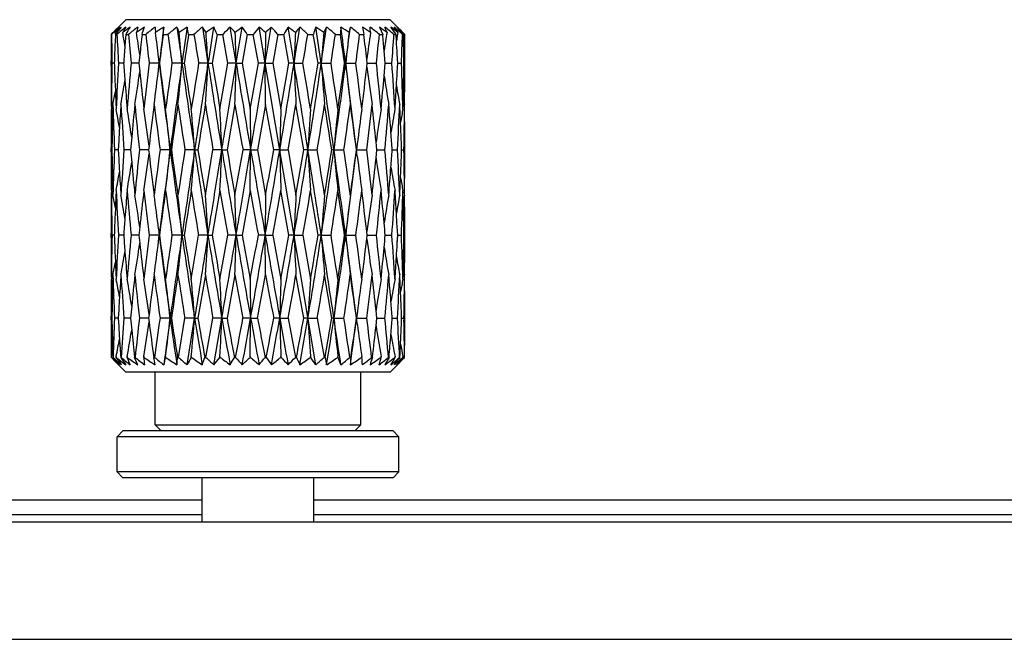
# Model space of a CAD drawing. Header units: millimetres. Extents: x 0 to 420, y 0 to 297.
# Tile 71 of 114: x 257.46 to 264.17, y 121.89 to 126.11. Entities that reach past the tile are written whole.
import ezdxf

# ---------------------------------------------------------------- set-up
doc = ezdxf.new("R2010")
doc.units = ezdxf.units.MM
doc.header["$LTSCALE"] = 23.1
doc.layers.get('0').update_dxf_attribs({"linetype": 'CONTINUOUS'})

msp = doc.modelspace()

# ---------------------------------------------------------------- linework, layer by layer
at = {"color": 7, "linetype": 'CONTINUOUS'}
for p, q in [((258.1857, 126.1068), (258.1256, 126.0468)), ((259.9857, 126.1068), (258.1857, 126.1068)), ((259.9857, 126.1068), (260.0357, 126.0569)), ((258.7321, 126.0202), (258.707, 126.0568)), ((258.9371, 125.81), (258.8964, 126.0568)), ((258.9371, 125.81), (258.9781, 126.0568)), ((259.4793, 123.7568), (259.0941, 126.0568)), ((259.1354, 125.81), (259.1767, 126.0568)), ((259.3316, 125.81), (259.2914, 126.0568)), ((259.9126, 126.0568), (259.9353, 126.0068)), ((260.0716, 126.0207), (260.0652, 126.0272)), ((258.0862, 126.0068), (258.0883, 126.0068)), ((258.1112, 126.0202), (258.1145, 126.0018)), ((258.1145, 126.0018), (258.1125, 125.9532)), ((258.1145, 126.0018), (258.1125, 125.9532)), ((258.1147, 126.0068), (258.1145, 126.0018)), ((258.1147, 126.0068), (258.1252, 126.0068)), ((258.1856, 126.0068), (258.1798, 125.9295)), ((258.1856, 126.0068), (258.2041, 126.0068)), ((258.2959, 126.0068), (258.3215, 126.0068)), ((258.4407, 126.0068), (258.4723, 126.0068)), ((258.6136, 126.0068), (258.65, 126.0068)), ((258.8072, 126.0068), (258.7741, 125.81)), ((258.8072, 126.0068), (258.8466, 126.0068)), ((258.8805, 125.81), (258.8466, 126.0068)), ((259.013, 126.0068), (258.9784, 125.81)), ((259.013, 126.0068), (259.0537, 126.0068)), ((259.0884, 125.81), (259.0537, 126.0068)), ((259.1373, 126.0202), (259.1354, 125.81)), ((259.222, 126.0068), (259.1875, 125.81)), ((259.222, 126.0068), (259.2622, 126.0068)), ((259.2963, 125.81), (259.2622, 126.0068)), ((259.425, 126.0068), (259.463, 126.0068)), ((259.6131, 126.0068), (259.6473, 126.0068)), ((259.7782, 126.0068), (259.8071, 126.0068)), ((259.9131, 126.0068), (259.9353, 126.0068)), ((260.0118, 126.0068), (260.0264, 126.0068)), ((260.0289, 125.964), (260.0264, 126.0068)), ((260.0387, 126.0202), (260.0361, 126.0051)), ((260.071, 126.0202), (260.0699, 126.0141)), ((260.0699, 126.0141), (260.0764, 126.0068)), ((260.07, 126.0068), (260.0764, 126.0068)), ((260.0852, 126.0068), (260.0785, 126.0137)), ((259.9531, 125.81), (259.9453, 125.8973)), ((258.0857, 125.7945), (258.0857, 125.8256)), ((258.281, 125.8667), (258.2751, 125.81)), ((259.8307, 125.81), (259.8275, 125.837)), ((260.0376, 125.81), (260.0342, 125.8715)), ((260.0857, 125.7945), (260.0857, 125.8256)), ((258.107, 125.81), (258.0915, 125.81)), ((258.1671, 125.81), (258.1355, 125.81)), ((258.171, 125.81), (258.1671, 125.81)), ((258.2751, 125.81), (258.221, 125.81)), ((258.2751, 125.81), (258.281, 125.7534)), ((258.4139, 125.81), (258.3444, 125.81)), ((258.409, 125.7684), (258.4139, 125.81)), ((258.4139, 125.81), (258.4145, 125.81)), ((258.5683, 125.81), (258.5001, 125.81)), ((258.5683, 125.81), (258.5833, 125.81)), ((258.7452, 125.81), (258.6815, 125.81)), ((258.7452, 125.81), (258.7741, 125.81)), ((258.8269, 125.4986), (258.8805, 125.81)), ((258.9371, 125.81), (258.8805, 125.81)), ((258.9371, 125.81), (258.9784, 125.81)), ((258.9784, 125.81), (259.0334, 125.4986)), ((259.0334, 125.4986), (259.0884, 125.81)), ((259.1354, 125.81), (259.0884, 125.81)), ((259.138, 125.5295), (259.1354, 125.81)), ((259.1354, 125.81), (259.1875, 125.81)), ((259.1875, 125.81), (259.2421, 125.4986)), ((259.3316, 125.81), (259.2963, 125.81)), ((259.3316, 125.81), (259.3921, 125.81)), ((259.517, 125.81), (259.4949, 125.81)), ((259.517, 125.81), (259.5833, 125.81)), ((259.6835, 125.81), (259.6757, 125.81)), ((259.6835, 125.81), (259.7528, 125.81)), ((259.8275, 125.7832), (259.8307, 125.81)), ((259.8307, 125.81), (259.8931, 125.81)), ((259.9453, 125.7228), (259.9531, 125.81)), ((259.9531, 125.81), (259.9541, 125.81)), ((259.9541, 125.81), (259.9981, 125.81)), ((260.0342, 125.7487), (260.0376, 125.81)), ((260.0376, 125.81), (260.0633, 125.81)), ((260.0805, 125.81), (260.0857, 125.81)), ((258.1125, 125.6671), (258.1145, 125.6187)), ((260.0734, 125.4986), (260.0754, 125.5764)), ((260.0738, 125.514), (260.0754, 125.5764)), ((258.0868, 125.5295), (258.0871, 125.4986)), ((258.098, 125.5295), (258.0959, 125.4517)), ((258.1191, 125.514), (258.1198, 125.4986)), ((258.9293, 125.5295), (258.8751, 125.2197)), ((259.0334, 125.4986), (259.036, 125.2197)), ((259.138, 125.5295), (259.083, 125.2197)), ((259.1929, 125.2197), (259.138, 125.5295)), ((259.3973, 125.2197), (259.3445, 125.5295)), ((260.0523, 125.514), (260.0516, 125.5295)), ((260.0846, 125.4986), (260.0845, 125.514)), ((260.0589, 125.3614), (260.0569, 125.4096)), ((258.2261, 125.306), (258.2183, 125.2197)), ((258.0857, 125.2044), (258.0857, 125.2349)), ((258.1372, 125.2804), (258.1338, 125.2197)), ((258.3439, 125.2462), (258.3407, 125.2197)), ((259.7625, 125.2617), (259.7574, 125.2197)), ((259.8963, 125.2197), (259.8904, 125.2757)), ((260.0857, 125.2044), (260.0857, 125.2349)), ((258.0909, 125.2197), (258.0857, 125.2197)), ((258.1338, 125.2197), (258.1081, 125.2197)), ((258.1338, 125.2197), (258.1372, 125.159)), ((258.2172, 125.2197), (258.1733, 125.2197)), ((258.2183, 125.2197), (258.2172, 125.2197)), ((258.2183, 125.2197), (258.2261, 125.1335)), ((258.2183, 125.2197), (258.2261, 125.1335)), ((258.3407, 125.2197), (258.2783, 125.2197)), ((258.3407, 125.2197), (258.3439, 125.1931)), ((258.4878, 125.2197), (258.4186, 125.2197)), ((258.4878, 125.2197), (258.4957, 125.2197)), ((258.6544, 125.2197), (258.5881, 125.2197)), ((258.6544, 125.2197), (258.6765, 125.2197)), ((258.7273, 124.9127), (258.7793, 125.2197)), ((258.8398, 125.2197), (258.7793, 125.2197)), ((258.8398, 125.2197), (258.8751, 125.2197)), ((258.9293, 124.9127), (258.9839, 125.2197)), ((259.036, 125.2197), (258.9839, 125.2197)), ((259.0334, 124.9428), (259.036, 125.2197)), ((259.036, 125.2197), (259.083, 125.2197)), ((259.083, 125.2197), (259.138, 124.9127)), ((259.2343, 125.2197), (259.1929, 125.2197)), ((259.2343, 125.2197), (259.2909, 125.2197)), ((259.2909, 125.2197), (259.3445, 124.9127)), ((259.4261, 125.2197), (259.3973, 125.2197)), ((259.4261, 125.2197), (259.4899, 125.2197)), ((259.6031, 125.2197), (259.5881, 125.2197)), ((259.6031, 125.2197), (259.6713, 125.2197)), ((259.7574, 125.2197), (259.7568, 125.2197)), ((259.7625, 125.1775), (259.7574, 125.2197)), ((259.7574, 125.2197), (259.827, 125.2197)), ((259.8904, 125.1638), (259.8963, 125.2197)), ((259.8963, 125.2197), (259.9504, 125.2197)), ((260.0003, 125.2197), (260.0043, 125.2197)), ((260.0043, 125.2197), (260.0359, 125.2197)), ((260.0644, 125.2197), (260.0799, 125.2197)), ((260.0569, 125.0307), (260.0589, 125.0785)), ((258.0959, 124.989), (258.098, 124.9127)), ((258.0869, 124.9277), (258.0868, 124.9127)), ((258.0976, 124.9277), (258.098, 124.9127)), ((258.1198, 124.9428), (258.1191, 124.9277)), ((258.8269, 124.9428), (258.7741, 124.639)), ((259.0334, 124.9428), (258.9785, 124.639)), ((259.138, 124.9127), (259.1354, 124.639)), ((259.2962, 124.639), (259.2421, 124.9428)), ((259.4949, 124.639), (259.4441, 124.9428)), ((260.0516, 124.9127), (260.0523, 124.9277)), ((260.0754, 124.8666), (260.0734, 124.9428)), ((260.0738, 124.9277), (260.0734, 124.9428)), ((260.0844, 124.9277), (260.0846, 124.9428)), ((258.1145, 124.8252), (258.1125, 124.7778)), ((258.281, 124.6938), (258.2751, 124.639)), ((260.0376, 124.639), (260.0342, 124.6985)), ((258.0857, 124.6243), (258.0857, 124.6538)), ((258.107, 124.639), (258.0915, 124.639)), ((258.1671, 124.639), (258.1355, 124.639)), ((258.1711, 124.639), (258.1671, 124.639)), ((258.2751, 124.639), (258.221, 124.639)), ((258.2751, 124.639), (258.281, 124.5845)), ((258.4139, 124.639), (258.3444, 124.639)), ((258.4087, 124.682), (258.4139, 124.639)), ((258.4087, 124.5958), (258.4139, 124.639)), ((258.4139, 124.639), (258.4146, 124.639)), ((258.5683, 124.639), (258.5001, 124.639)), ((258.5683, 124.639), (258.5834, 124.639)), ((258.6317, 124.34), (258.6814, 124.639)), ((258.7452, 124.639), (258.6814, 124.639)), ((258.7452, 124.639), (258.7741, 124.639)), ((258.8269, 124.34), (258.8804, 124.639)), ((258.9371, 124.639), (258.8804, 124.639)), ((258.9371, 124.639), (258.9785, 124.639)), ((259.1354, 124.639), (259.0884, 124.639)), ((259.1354, 124.639), (259.1875, 124.639)), ((259.138, 124.3687), (259.1354, 124.639)), ((259.1875, 124.639), (259.2421, 124.34)), ((259.3316, 124.639), (259.2962, 124.639)), ((259.3316, 124.639), (259.3922, 124.639)), ((259.3922, 124.639), (259.4441, 124.34)), ((259.517, 124.639), (259.4949, 124.639)), ((259.517, 124.639), (259.5834, 124.639)), ((259.6835, 124.639), (259.6757, 124.639)), ((259.6835, 124.639), (259.7528, 124.639)), ((259.8306, 124.639), (259.8275, 124.6649)), ((259.8275, 124.6132), (259.8306, 124.639)), ((259.8306, 124.639), (259.8931, 124.639)), ((259.9531, 124.639), (259.9542, 124.639)), ((259.9542, 124.639), (259.9981, 124.639)), ((260.0342, 124.5798), (260.0376, 124.639)), ((260.0342, 124.5798), (260.0368, 124.6252)), ((260.0376, 124.639), (260.0633, 124.639)), ((260.0805, 124.639), (260.0857, 124.639)), ((260.0857, 124.6243), (260.0857, 124.6538)), ((258.1125, 124.5011), (258.1145, 124.4545)), ((258.0868, 124.3687), (258.0869, 124.3543)), ((258.098, 124.3687), (258.096, 124.2951)), ((258.1191, 124.3543), (258.1198, 124.34)), ((258.7273, 124.3687), (258.6766, 124.0744)), ((258.9293, 124.3687), (258.8752, 124.0744)), ((259.3972, 124.0744), (259.3445, 124.3687)), ((259.588, 124.0744), (259.5397, 124.3687)), ((260.0523, 124.3544), (260.0516, 124.3687)), ((260.0734, 124.34), (260.0754, 124.4138)), ((260.0738, 124.3543), (260.0754, 124.4138)), ((260.0846, 124.34), (260.0845, 124.3544)), ((259.0334, 124.34), (259.036, 124.0744)), ((260.0589, 124.2089), (260.0569, 124.2548)), ((258.2261, 124.1562), (258.2184, 124.0744)), ((258.0857, 124.0605), (258.0857, 124.0884)), ((258.1372, 124.1319), (258.1338, 124.0744)), ((258.3439, 124.0994), (258.3408, 124.0744)), ((259.7631, 124.119), (259.7574, 124.0744)), ((259.8963, 124.0744), (259.8904, 124.1273)), ((260.0857, 124.0605), (260.0857, 124.0884)), ((258.0909, 124.0744), (258.0857, 124.0744)), ((258.0909, 124.0744), (258.0857, 124.0744)), ((258.1338, 124.0744), (258.1081, 124.0744)), ((258.1338, 124.0744), (258.1372, 124.0173)), ((258.2172, 124.0744), (258.1732, 124.0744)), ((258.2184, 124.0744), (258.2172, 124.0744)), ((258.2184, 124.0744), (258.2172, 124.0744)), ((258.3408, 124.0744), (258.2782, 124.0744)), ((258.3408, 124.0744), (258.344, 124.0496)), ((258.4878, 124.0744), (258.4185, 124.0744)), ((258.4878, 124.0744), (258.4958, 124.0744)), ((258.5443, 123.8068), (258.588, 124.0744)), ((258.6544, 124.0744), (258.588, 124.0744)), ((258.6038, 123.7568), (258.6544, 124.0744)), ((258.6544, 124.0744), (258.6766, 124.0744)), ((258.731, 123.8068), (258.7792, 124.0744)), ((258.8398, 124.0744), (258.7792, 124.0744)), ((258.7846, 123.7568), (258.8398, 124.0744)), ((258.8398, 124.0744), (258.8752, 124.0744)), ((259.036, 124.0744), (258.9838, 124.0744)), ((259.0334, 123.8136), (259.036, 124.0744)), ((259.036, 124.0744), (259.0831, 124.0744)), ((259.2343, 124.0744), (259.1928, 124.0744)), ((259.2343, 124.0744), (259.291, 124.0744)), ((259.291, 124.0744), (259.3408, 123.8068)), ((259.4261, 124.0744), (259.3972, 124.0744)), ((259.4261, 124.0744), (259.49, 124.0744)), ((259.49, 124.0744), (259.5362, 123.8068)), ((259.6031, 124.0744), (259.588, 124.0744)), ((259.6031, 124.0744), (259.6714, 124.0744)), ((259.7574, 124.0744), (259.7568, 124.0744)), ((259.7631, 124.0295), (259.7574, 124.0744)), ((259.7574, 124.0744), (259.8271, 124.0744)), ((259.8904, 124.0218), (259.8963, 124.0744)), ((259.8963, 124.0744), (259.9504, 124.0744)), ((260.0003, 124.0744), (260.0043, 124.0744)), ((260.0003, 124.0744), (260.0043, 124.0744)), ((260.0043, 124.0744), (260.0359, 124.0744)), ((260.0644, 124.0744), (260.0799, 124.0744)), ((260.0799, 124.0744), (260.0802, 124.0604)), ((260.0569, 123.8963), (260.0589, 123.9412)), ((258.0871, 123.8068), (258.0871, 123.8136)), ((258.096, 123.8572), (258.0974, 123.8068)), ((258.1198, 123.8136), (258.1194, 123.8068)), ((258.1199, 123.8102), (258.1198, 123.8136)), ((258.1947, 123.8136), (258.1941, 123.8068)), ((258.1953, 123.8068), (258.1947, 123.8136)), ((258.3085, 123.8136), (258.3077, 123.8068)), ((258.3094, 123.8068), (258.3085, 123.8136)), ((258.4564, 123.8136), (258.4554, 123.8068)), ((258.4574, 123.8068), (258.4564, 123.8136)), ((258.6317, 123.8136), (258.6305, 123.8068)), ((258.6329, 123.8068), (258.6317, 123.8136)), ((258.8269, 123.8136), (258.8256, 123.8068)), ((258.8281, 123.8068), (258.8269, 123.8136)), ((259.0334, 123.8136), (259.0321, 123.8068)), ((259.0347, 123.8068), (259.0334, 123.8136)), ((259.2421, 123.8136), (259.2408, 123.8068)), ((259.2434, 123.8068), (259.2421, 123.8136)), ((259.4441, 123.8136), (259.4429, 123.8068)), ((259.4453, 123.8068), (259.4441, 123.8136)), ((259.6303, 123.8136), (259.6292, 123.8068)), ((259.6314, 123.8068), (259.6303, 123.8136)), ((259.7928, 123.8136), (259.7919, 123.8068)), ((259.7937, 123.8068), (259.7928, 123.8136)), ((259.9244, 123.8136), (259.9237, 123.8068)), ((259.9251, 123.8068), (259.9244, 123.8136)), ((260.0193, 123.8136), (260.0188, 123.8068)), ((260.0197, 123.8068), (260.0193, 123.8136)), ((260.0734, 123.8136), (260.0732, 123.8068)), ((260.0736, 123.8068), (260.0734, 123.8136)), ((258.087, 123.8068), (258.0871, 123.8068)), ((258.0871, 123.8068), (258.0926, 123.8017)), ((258.0941, 123.7994), (258.0919, 123.8016)), ((258.0974, 123.8068), (258.0986, 123.8068)), ((258.1034, 123.8), (258.0974, 123.8068)), ((258.1194, 123.8068), (258.1201, 123.8068)), ((258.1201, 123.8068), (258.1199, 123.8102)), ((258.129, 123.7635), (258.1857, 123.7068)), ((258.1457, 123.7648), (258.1474, 123.7633)), ((258.1507, 123.8068), (258.1535, 123.8068)), ((258.1941, 123.8068), (258.1953, 123.8068)), ((258.2449, 123.8068), (258.2491, 123.8068)), ((258.3077, 123.8068), (258.3094, 123.8068)), ((258.3758, 123.8068), (258.3813, 123.8068)), ((258.4554, 123.8068), (258.4574, 123.8068)), ((258.5378, 123.8068), (258.5443, 123.8068)), ((258.6305, 123.8068), (258.6329, 123.8068)), ((258.7237, 123.8068), (258.731, 123.8068)), ((258.7846, 123.7568), (258.8256, 123.8068)), ((258.8256, 123.8068), (258.8281, 123.8068)), ((258.9254, 123.8068), (258.9331, 123.8068)), ((259.0321, 123.8068), (259.0347, 123.8068)), ((259.1341, 123.8068), (259.1419, 123.8068)), ((259.2408, 123.8068), (259.2434, 123.8068)), ((259.3408, 123.8068), (259.3483, 123.8068)), ((259.4429, 123.8068), (259.4453, 123.8068)), ((259.5362, 123.8068), (259.5431, 123.8068)), ((259.6292, 123.8068), (259.6314, 123.8068)), ((259.712, 123.8068), (259.718, 123.8068)), ((259.7919, 123.8068), (259.7937, 123.8068)), ((259.8604, 123.8068), (259.8653, 123.8068)), ((259.9237, 123.8068), (259.9251, 123.8068)), ((259.9785, 123.8068), (259.9503, 123.7568)), ((259.9749, 123.8068), (259.9785, 123.8068)), ((260.0357, 123.7568), (259.9857, 123.7068)), ((260.0188, 123.8068), (260.0197, 123.8068)), ((260.0526, 123.8068), (260.0473, 123.8001)), ((260.0506, 123.8068), (260.0526, 123.8068)), ((260.0732, 123.8068), (260.0736, 123.8068)), ((260.0792, 123.8014), (260.0761, 123.7982)), ((260.0845, 123.8068), (260.0792, 123.8014)), ((259.9857, 123.7068), (258.1857, 123.7068)), ((258.3857, 123.3468), (258.3857, 123.7068)), ((259.7857, 123.3468), (259.7857, 123.7068)), ((258.3857, 123.3468), (259.7857, 123.3468)), ((258.3857, 123.3468), (258.4257, 123.3068)), ((259.7857, 123.3468), (259.7457, 123.3068)), ((258.1657, 123.3068), (258.1257, 123.2668)), ((260.0057, 123.3068), (258.1657, 123.3068)), ((260.0057, 123.3068), (260.0457, 123.2668)), ((260.0457, 123.2668), (258.1257, 123.2668)), ((258.1257, 123.0268), (258.1257, 123.2668)), ((260.0457, 123.0268), (260.0457, 123.2668)), ((260.0457, 123.0268), (258.1257, 123.0268)), ((258.1657, 122.9868), (258.1257, 123.0268)), ((260.0057, 122.9868), (260.0457, 123.0268)), ((260.0057, 122.9868), (258.1657, 122.9868)), ((258.7057, 122.6868), (258.7057, 122.9868)), ((259.4657, 122.6868), (259.4657, 122.9868)), ((252.2226, 122.8368), (258.7057, 122.8368)), ((259.4657, 122.8368), (316.3686, 122.8368)), ((252.2226, 122.7368), (258.7057, 122.7368)), ((252.2226, 122.6868), (316.3686, 122.6868)), ((259.4657, 122.7368), (316.3686, 122.7368)), ((253.7328, 121.8868), (314.8596, 121.8868))]:
    msp.add_line(p, q, dxfattribs=at)
for centre, radius, start, end in [((261.5615, 122.6168), 4.8548, 135.37465, 135.71144), ((260.954, 122.9958), 4.1568, 132.57356, 133.58264), ((261.1363, 123.0365), 4.2575, 135.00399, 135.37488), ((259.4475, 124.9347), 1.7216, 139.3248, 140.91522), ((259.8173, 124.037), 2.6161, 129.4571, 130.70454), ((262.6563, 122.4097), 5.7936, 140.98584, 141.61941), ((260.6558, 123.0523), 3.8901, 129.43521, 130.58072), ((259.3438, 125.3927), 1.3358, 150.18569, 151.98279), ((260.1526, 123.3675), 3.315, 125.77922, 126.8495), ((272.431, 117.8259), 16.4274, 149.93032, 150.13163), ((260.5133, 123.1591), 3.6663, 127.77918, 129.03694), ((259.4425, 125.7493), 1.2149, 165.338, 167.11875), ((260.5353, 122.7231), 4.007, 123.69741, 124.63118), ((252.1231, 128.0529), 6.5031, 341.66145, 342.12493), ((260.4428, 123.3656), 3.3877, 127.39807, 128.76911), ((259.9544, 126.1528), 1.572, 183.49958, 184.83979), ((260.9578, 122.1701), 4.6289, 122.89555, 123.72213), ((309.679, 119.7295), 51.6244, 172.95981, 173.23574), ((256.1811, 126.1744), 2.2658, 355.75918, 357.02611), ((260.4115, 123.6749), 3.0328, 128.24467, 129.74584), ((261.7651, 127.2885), 3.4577, 200.8664, 201.51814), ((317.1549, 134.052), 59.1635, 187.766546, 188.007849), ((261.4296, 121.7472), 5.1537, 123.25604, 123.9923), ((327.554, 116.1052), 69.665, 171.787211, 171.992251), ((257.1011, 125.7249), 1.5386, 10.56075, 12.46102), ((260.4062, 124.0619), 2.6205, 130.42472, 132.08268), ((343.8203, 139.1328), 86.1119, 188.734061, 188.900245), ((261.9974, 121.439), 5.6258, 124.83128, 125.47992), ((370.8574, 108.2534), 113.4785, 170.973665, 171.099822), ((257.4783, 125.4239), 1.4512, 23.6835, 25.85779), ((260.4259, 124.4847), 2.1934, 134.21266, 136.05553), ((251.2277, 118.7098), 10.6202, 43.49965, 43.77301), ((262.8193, 121.1148), 6.2593, 127.85651, 128.40019), ((257.6441, 125.0871), 1.6493, 33.89647, 36.01596), ((260.4801, 124.897), 1.8073, 140.077, 142.11408), ((254.6924, 120.8202), 6.8408, 49.4762, 49.95122), ((264.5768, 120.2258), 7.9475, 132.80294, 133.19062), ((257.7239, 124.6949), 1.9914, 41.21034, 43.15178), ((260.5952, 125.2626), 1.5267, 148.65216, 150.82478), ((255.8143, 121.2955), 5.8958, 53.26041, 53.8604), ((147.1483, 143.9866), 113.6463, 350.7966, 350.922633), ((275.3168, 112.8861), 20.6816, 140.44368, 140.57533), ((257.7588, 124.2718), 2.4055, 46.15946, 47.90682), ((260.8209, 125.5806), 1.4232, 160.44987, 162.57248), ((174.5103, 113.1051), 85.9509, 8.500371, 8.666762), ((256.4755, 121.583), 5.389, 55.42501, 56.11817), ((190.4664, 136.1303), 69.8175, 351.499545, 351.704287), ((253.1884, 129.4678), 7.2214, 331.48292, 331.81354), ((257.7655, 123.8611), 2.8316, 49.269, 50.84487), ((261.3745, 125.9099), 1.7299, 175.12632, 176.78659), ((201.1575, 118.1807), 59.0212, 7.427115, 7.668806), ((256.9854, 121.9417), 4.903, 56.28872, 57.06884), ((208.3629, 132.5002), 51.7549, 352.57277, 352.84823), ((257.6159, 126.5237), 2.1505, 346.45984, 347.46273), ((257.748, 123.5084), 3.2193, 50.90179, 52.33504), ((257.4298, 122.4319), 4.3296, 55.97477, 56.85205), ((263.1105, 126.6806), 3.3714, 190.66123, 191.52715), ((257.6996, 123.2488), 3.5364, 51.25111, 52.56423), ((258.5495, 125.9258), 1.3064, 4.14067, 5.75506), ((257.8326, 123.0376), 3.6663, 54.43856, 55.43617), ((257.5992, 123.0949), 3.7815, 50.35835, 51.56113), ((258.8116, 125.5791), 1.2347, 20.93107, 22.76458), ((254.159, 121.9798), 7.1164, 34.46345, 34.95315), ((258.1933, 123.7037), 2.9617, 51.45728, 52.61048), ((257.395, 123.0237), 4.0068, 48.11833, 49.20077), ((258.7946, 125.1793), 1.5017, 34.05366, 35.75987), ((256.59, 122.9123), 4.6616, 41.71191, 42.41962), ((258.4986, 124.3584), 2.2878, 46.58323, 47.9365), ((258.6233, 124.6598), 1.9866, 43.21926, 44.68847), ((257.0351, 123.0365), 4.2575, 44.62512, 44.99601), ((290.2342, 125.8255), 32.1485, 179.67684, 179.99992), ((290.2553, 126.419), 32.1696, 180.73416, 181.08474), ((291.4968, 127.6455), 33.4118, 182.81108, 183.14903), ((246.1974, 123.9646), 12.1424, 9.3124, 9.74631), ((294.5905, 129.0358), 36.5122, 184.75854, 185.06852), ((244.7422, 123.9354), 13.6758, 8.11834, 8.76832), ((299.9449, 121.5019), 41.8919, 173.82668, 174.01943), ((300.3462, 130.787), 42.2956, 186.48933, 186.75773), ((242.3775, 123.9383), 16.1453, 6.80562, 7.40852), ((310.0758, 119.0486), 52.1019, 172.32515, 172.54348), ((310.7926, 133.294), 52.8253, 187.92909, 188.14467), ((237.6119, 123.9242), 21.0411, 5.14214, 5.71694), ((330.4027, 114.8463), 72.6514, 171.163387, 171.320431), ((331.803, 137.618), 74.0688, 189.018962, 189.173144), ((227.0669, 123.9343), 31.7338, 3.38859, 3.76874), ((186.6085, 123.9406), 72.3527, 1.480565, 1.647036), ((303.1079, 123.938), 43.8163, 177.27629, 177.55136), ((166.299, 141.4552), 94.3986, 350.460075, 350.581184), ((168.5308, 111.1565), 92.1368, 9.151225, 9.275213), ((284.5852, 123.9296), 25.1387, 175.22978, 175.71023), ((198.9025, 135.1026), 61.3883, 351.293418, 351.479204), ((199.874, 117.2853), 60.4062, 8.112825, 8.301434), ((277.8775, 123.9182), 18.2921, 173.40145, 174.06363), ((213.4054, 131.9059), 46.7465, 352.50711, 352.75035), ((213.9402, 120.4051), 46.2077, 6.75094, 6.96305), ((274.5311, 123.9227), 14.8277, 171.86803, 172.58239), ((221.1197, 129.8489), 38.9832, 354.05324, 354.34399), ((221.418, 122.4243), 38.6836, 5.15101, 5.31391), ((272.6, 123.9492), 12.8038, 170.69181, 171.24846), ((225.3931, 128.3103), 34.6953, 355.86751, 356.1933), ((271.557, 123.9731), 11.6987, 169.99724, 170.20174), ((225.5747, 123.9456), 34.5133, 3.19891, 3.35272), ((227.5007, 127.0207), 32.5851, 357.87077, 358.21704), ((256.6118, 122.6188), 4.8521, 44.40043, 44.51637), ((227.5795, 125.2258), 32.5063, 1.02978, 1.37676), ((227.9372, 125.8255), 32.1485, 0.00008, 0.32316), ((291.3467, 124.6056), 33.2615, 177.67808, 177.92481), ((294.304, 123.2313), 36.2248, 175.72837, 175.91781), ((241.2576, 123.8031), 17.2733, 6.67197, 6.81076), ((289.9845, 125.7943), 31.8988, 179.99956, 180.47561), ((290.3455, 125.1988), 32.2599, 178.91432, 179.46749), ((290.4867, 126.9834), 32.401, 182.07543, 182.32833), ((292.3612, 123.9263), 34.2775, 176.84964, 177.37086), ((292.5482, 128.2639), 34.4647, 184.08288, 184.28159), ((296.5275, 122.4114), 38.4569, 174.92984, 175.39548), ((304.108, 120.3858), 46.084, 173.2404, 173.63015), ((243.3515, 127.5649), 15.1643, 352.28613, 353.19631), ((303.8128, 131.1928), 45.7168, 186.76173, 187.50741), ((304.1052, 131.7909), 46.0804, 187.45753, 187.84823), ((318.4144, 117.2332), 60.525, 171.853329, 172.151035), ((326.094, 116.3079), 68.191, 171.990002, 172.490634), ((238.8824, 127.5792), 19.7652, 354.04744, 354.86457), ((316.2779, 133.9265), 58.2776, 188.005731, 188.592302), ((318.1397, 134.9031), 60.2466, 188.680912, 188.980638), ((350.6171, 110.9606), 93.1272, 170.824814, 171.018847), ((368.5823, 108.607), 111.1761, 171.098476, 171.406312), ((229.4503, 127.5402), 29.346, 356.07119, 356.62008), ((342.4782, 138.9204), 84.7531, 188.898737, 189.302936), ((349.339, 141.0059), 91.8309, 189.524921, 189.722001), ((192.0719, 127.5338), 66.8874, 358.282834, 358.523257), ((423.062, 152.9992), 166.3618, 189.406268, 189.612428), ((148.981, 143.6873), 111.7893, 350.491104, 350.797769), ((134.2268, 147.4), 126.9192, 350.063228, 350.205926), ((95.7348, 99.3007), 165.7307, 8.997535, 9.204238), ((299.8066, 127.5364), 40.5118, 182.44235, 182.83957), ((131.2768, 104.2744), 129.9127, 9.402711, 9.541959), ((191.5237, 135.97), 68.7482, 351.003551, 351.501368), ((187.9808, 137.3322), 72.4364, 350.597692, 350.847288), ((176.2772, 113.3665), 84.1647, 8.09602, 8.502174), ((282.7048, 127.5449), 23.2527, 184.27888, 184.97246), ((187.3778, 114.7499), 73.0477, 8.461574, 8.708613), ((209.1204, 132.3993), 50.9907, 351.90566, 352.57517), ((208.2222, 133.1458), 51.9738, 351.53905, 351.88599), ((202.4107, 118.3413), 57.7578, 6.839563, 7.429786), ((276.778, 127.5852), 17.1864, 185.92871, 186.86991), ((208.1229, 119.0176), 52.0748, 7.14936, 7.49483), ((218.3803, 130.6925), 41.737, 352.85142, 353.24495), ((273.644, 127.5807), 13.933, 187.4125, 188.46584), ((218.4116, 121.4878), 41.706, 5.51854, 5.94853), ((224.0492, 123.2118), 36.0427, 3.63778, 4.13399), ((227.0441, 124.5818), 33.042, 1.59006, 2.13037), ((228.1338, 126.3842), 31.9518, 358.55142, 358.97043), ((228.1869, 125.7943), 31.8988, 359.52439, 0.00044), ((246.9275, 127.5386), 11.403, 349.85204, 350.6746), ((292.36, 128.2497), 34.2759, 184.28142, 184.6037), ((245.5613, 127.5679), 12.8485, 350.87135, 351.88154), ((296.5651, 129.7688), 38.4941, 185.98752, 186.36904), ((224.024, 128.9666), 36.0675, 354.48229, 354.84003), ((271.8322, 127.5541), 12.0271, 188.75794, 189.69116), ((226.9201, 127.6018), 33.1659, 356.63718, 356.79703), ((227.0846, 127.592), 33.0012, 356.363, 356.63731), ((270.8006, 127.5207), 10.9319, 189.81938, 190.49471), ((247.7001, 127.4995), 10.5828, 349.27185, 349.76295), ((290.2666, 126.9743), 32.1807, 182.41439, 182.60084), ((270.2338, 127.474), 10.3341, 190.58103, 190.84596), ((289.8103, 125.2345), 31.7246, 179.52307, 179.99928), ((247.2728, 123.425), 11.0113, 10.60662, 10.85486), ((289.5588, 126.4012), 31.4728, 181.58711, 182.15142), ((246.6871, 123.3789), 11.6275, 9.87085, 10.50386), ((293.5914, 123.2786), 35.5107, 176.36574, 176.62002), ((290.8344, 127.6047), 32.7481, 183.63319, 184.17649), ((245.6039, 123.3464), 12.7734, 8.8251, 9.70034), ((298.9291, 121.6024), 40.8712, 174.48631, 174.80092), ((293.9181, 128.9721), 35.8368, 185.51253, 186.01037), ((243.6941, 123.3211), 14.7758, 7.48648, 8.47469), ((308.7079, 119.2219), 50.723, 172.85658, 173.17891), ((299.6009, 130.6948), 41.5446, 187.14221, 187.57303), ((240.3751, 123.3177), 18.2123, 5.99436, 6.8775), ((328.4328, 115.1407), 70.6596, 171.545379, 171.799271), ((309.8689, 133.158), 51.8916, 188.4536, 188.79959), ((234.0612, 123.3588), 24.6635, 4.32716, 4.97732), ((380.9596, 105.3052), 123.8942, 170.605078, 170.75027), ((330.4804, 137.4007), 72.7284, 189.39426, 189.641736), ((215.9126, 123.368), 42.9671, 2.46999, 2.84236), ((386.2394, 147.8136), 129.2457, 189.928363, 190.067822), ((330.1499, 123.3708), 70.9397, 178.281143, 178.506529), ((168.0059, 141.1648), 92.6672, 350.091874, 350.286271), ((290.4963, 123.3639), 31.1255, 176.06733, 176.58188), ((199.9847, 134.9332), 60.2928, 350.72892, 351.027101), ((171.0125, 111.5497), 89.6242, 8.773285, 8.973742), ((280.4611, 123.3242), 20.944, 174.04084, 174.80758), ((214.2223, 131.7947), 45.9221, 351.76826, 352.15864), ((201.5217, 117.514), 58.7428, 7.537627, 7.842547), ((275.7292, 123.3377), 16.0823, 172.27815, 173.1292), ((221.8189, 129.7721), 38.2798, 353.16997, 353.63677), ((215.1095, 120.5377), 45.0308, 6.03961, 6.36443), ((273.387, 123.3332), 13.6357, 170.86227, 171.80981), ((226.0542, 128.2583), 34.0321, 354.87735, 355.40082), ((222.3084, 122.4986), 37.7901, 4.30887, 4.6003), ((271.9487, 123.3614), 12.1194, 169.84284, 170.61406), ((228.1753, 126.9911), 31.9098, 356.81766, 357.37465), ((226.2464, 123.9788), 33.8408, 2.42333, 2.60028), ((271.1419, 123.3997), 11.2658, 169.26281, 169.7231), ((228.6696, 125.8203), 31.4161, 358.90448, 359.46956), ((228.3611, 125.2345), 31.7246, 0.00072, 0.47693), ((290.4604, 124.6311), 32.3749, 178.54753, 178.95833), ((293.2666, 123.2978), 35.1853, 176.62016, 176.76982), ((226.6681, 123.9962), 33.4187, 2.09813, 2.34133), ((222.764, 122.533), 37.3331, 4.12683, 4.30869), ((289.0253, 125.2038), 30.9396, 179.99894, 180.48348), ((288.7895, 125.7774), 30.7037, 181.04085, 181.47132), ((290.8732, 123.9868), 32.7883, 177.84504, 178.38173), ((289.2701, 126.923), 31.1828, 183.2428, 183.41069), ((294.8151, 122.5411), 36.7397, 175.81908, 176.29892), ((302.0418, 120.608), 44.0058, 173.98454, 174.38627), ((245.3052, 126.9082), 13.151, 351.40484, 352.50655), ((295.1551, 129.6043), 37.0745, 186.83333, 187.27003), ((315.7384, 117.5934), 57.8249, 172.421439, 172.728161), ((322.4544, 116.7839), 64.5204, 172.487322, 173.007116), ((242.3533, 126.9129), 16.2232, 353.0248, 354.00905), ((301.7504, 130.9177), 43.6362, 187.50309, 188.2728), ((302.428, 131.5533), 44.3865, 188.20366, 188.60419), ((346.6541, 111.5779), 89.1164, 171.194673, 171.394327), ((362.771, 109.4815), 105.2994, 171.404302, 171.723704), ((236.7858, 126.873), 21.931, 354.95062, 355.67647), ((313.6268, 133.5225), 55.5959, 188.58887, 189.19456), ((315.8958, 134.5421), 57.9738, 189.253619, 189.561123), ((220.6732, 126.8646), 38.202, 357.11636, 357.53211), ((338.5341, 138.2708), 80.7559, 189.300525, 189.718234), ((345.7518, 140.3851), 88.1904, 189.901918, 190.104423), ((415.0655, 151.6414), 158.2508, 189.611164, 189.824454), ((154.2638, 142.799), 106.4324, 350.175873, 350.492957), ((139.3636, 146.4941), 121.7032, 349.785854, 349.932658), ((322.2831, 126.8621), 63.0702, 181.492199, 181.743849), ((194.682, 135.4666), 65.55, 350.492263, 351.006487), ((190.735, 136.8698), 69.6436, 350.113908, 350.370149), ((104.2749, 100.6492), 157.0848, 8.784505, 8.99887), ((287.0521, 126.8683), 27.6751, 183.41524, 183.98971), ((136.6262, 105.151), 124.492, 9.133713, 9.276829), ((211.4257, 132.0681), 48.6618, 351.21839, 351.90955), ((210.13, 132.8556), 50.0441, 350.86751, 351.22329), ((180.7291, 113.9961), 79.6686, 7.677111, 8.098692), ((277.8915, 126.8785), 18.3635, 185.18265, 186.05079), ((190.5574, 115.2141), 69.8344, 7.983011, 8.2374), ((220.1342, 129.9673), 39.9066, 352.32697, 353.16737), ((219.8794, 130.498), 40.2252, 352.01872, 352.45999), ((273.9626, 126.8919), 14.3032, 186.88405, 187.83222), ((210.4478, 119.3006), 49.7327, 6.47934, 6.83538), ((225.3823, 128.8276), 34.7021, 353.5225, 353.93952), ((271.8902, 126.8954), 12.1242, 188.21132, 189.26802), ((220.2797, 121.66), 39.83, 4.68425, 5.12744), ((227.9772, 127.5312), 32.1065, 355.66057, 355.87129), ((225.6372, 123.3047), 34.452, 2.67519, 3.18635), ((229.2149, 126.3502), 30.8702, 357.63903, 357.90124), ((228.4524, 124.6132), 31.6334, 0.54251, 1.09855), ((229.1461, 125.2038), 30.9396, 359.51652, 0.00106), ((247.0157, 126.8815), 11.3458, 350.16097, 351.13722), ((291.0266, 128.1336), 32.9374, 185.22607, 185.61189), ((228.4147, 127.4978), 31.6676, 355.31755, 355.66092), ((270.5997, 126.8661), 10.7538, 189.4421, 190.30274), ((247.9917, 126.8482), 10.3057, 349.34525, 350.05189), ((288.9066, 126.9012), 30.8187, 183.41042, 183.69935), ((229.7135, 126.3293), 30.3712, 357.35495, 357.54937), ((269.8663, 126.8271), 9.9726, 190.37773, 190.89175), ((248.533, 126.8019), 9.7333, 348.9886, 349.26599), ((288.6909, 124.653), 30.6052, 179.51385, 179.99864), ((288.065, 125.2243), 29.9793, 180.53817, 181.11875), ((246.9913, 122.7716), 11.3112, 10.46029, 10.91143), ((291.7268, 123.376), 33.6435, 177.35642, 177.53124), ((287.8733, 126.3287), 29.7858, 182.667, 183.25207), ((246.1945, 122.7347), 12.1543, 9.56665, 10.32276), ((296.7098, 121.7932), 38.6437, 175.3251, 175.60479), ((289.136, 127.4717), 31.0445, 184.67263, 185.23533), ((244.7665, 122.7082), 13.6596, 8.35844, 9.28772), ((305.8778, 119.5505), 47.8739, 173.5328, 173.8326), ((292.1003, 128.7718), 34.0081, 186.46484, 186.98013), ((242.4369, 122.7149), 16.0924, 7.02106, 7.84948), ((324.3917, 115.7131), 66.5782, 172.03146, 172.295323), ((297.508, 130.4077), 39.4321, 187.96631, 188.41221), ((237.7077, 122.7016), 20.9504, 5.30605, 6.05826), ((374.2075, 106.3951), 117.0546, 170.882888, 171.033437), ((307.2244, 132.7396), 49.2143, 189.11553, 189.47386), ((227.6615, 122.7414), 31.1416, 3.49345, 3.99809), ((326.6586, 136.7421), 68.8503, 189.867874, 190.124543), ((187.9995, 122.7487), 70.9628, 1.526451, 1.747524), ((379.0598, 146.5291), 121.9521, 190.195433, 190.340463), ((172.9911, 140.2844), 87.6048, 349.712299, 349.91414), ((302.2743, 122.7457), 42.9844, 177.11029, 177.47551), ((203.0971, 134.4159), 57.1378, 350.14756, 350.45656), ((284.1233, 122.736), 24.6798, 174.94004, 175.57763), ((216.5436, 131.4499), 43.5753, 351.00773, 351.41186), ((176.0404, 112.3158), 84.5383, 8.381907, 8.590051), ((277.8007, 122.6948), 18.2211, 173.00841, 173.87471), ((223.7497, 129.532), 36.3341, 352.26073, 352.74385), ((204.8228, 117.9414), 55.4141, 6.969, 7.25849), ((274.4896, 122.6969), 14.7936, 171.38565, 172.35502), ((227.7968, 128.0932), 32.2817, 353.85745, 354.39941), ((217.5949, 120.7901), 42.5327, 5.30627, 5.60293), ((272.5904, 122.7206), 12.8028, 170.141, 170.99917), ((229.8556, 126.8887), 30.2263, 355.73173, 356.30889), ((224.3156, 122.6381), 35.778, 3.4456, 3.69328), ((271.5175, 122.7515), 11.6678, 169.32535, 169.94589), ((230.3817, 125.7783), 29.7034, 357.8018, 358.38804), ((270.9422, 122.7961), 11.0622, 168.96919, 169.21245), ((229.4805, 124.653), 30.6052, 0.00136, 0.48615), ((228.5363, 124.0522), 31.5496, 1.06579, 1.47918), ((290.9827, 123.4073), 32.8988, 177.6125, 177.85446), ((295.9106, 121.8549), 37.8421, 175.60511, 175.78079), ((224.8907, 122.6729), 35.2018, 3.29871, 3.44535), ((218.4864, 120.8734), 41.6373, 5.18887, 5.30567), ((287.4171, 124.6234), 29.3314, 179.99824, 180.49752), ((288.423, 124.0439), 30.3373, 178.87607, 179.44089), ((286.838, 125.7159), 28.7511, 182.14647, 182.42152), ((292.0296, 122.7091), 33.9491, 176.7412, 177.24657), ((287.364, 126.7942), 29.2723, 184.2222, 184.44798), ((298.6966, 120.9246), 40.6456, 174.75672, 175.17988), ((311.3957, 118.1355), 53.4484, 173.01108, 173.33393), ((292.3508, 128.794), 34.1902, 186.98007, 187.93425), ((292.6589, 129.2741), 34.5566, 187.70829, 188.20892), ((340.1761, 112.5469), 82.5662, 171.578549, 171.788265), ((353.7574, 110.7872), 96.1917, 171.720524, 172.060202), ((241.6753, 126.2044), 16.9653, 353.78838, 354.70591), ((298.3549, 130.419), 40.2043, 188.26581, 189.0797), ((299.3818, 131.0803), 41.3038, 188.9719, 189.3921), ((541.8052, 78.804), 286.7469, 170.802118, 170.916377), ((233.2353, 126.1943), 25.5573, 355.90378, 356.51111), ((309.2727, 132.8127), 51.1843, 189.18901, 189.8298), ((311.838, 133.8461), 53.8567, 189.84342, 190.16646), ((-25.3109, 173.3193), 288.3863, 350.167998, 350.281817), ((200.7291, 126.1881), 58.2285, 358.209473, 358.475562), ((332.1134, 137.1661), 74.2408, 189.714342, 190.156686), ((339.3404, 139.2292), 81.6756, 190.290303, 190.503577), ((148.486, 144.8363), 112.4314, 349.496198, 349.651146), ((162.8102, 141.3139), 97.7579, 349.842871, 350.178858), ((402.2189, 149.4115), 145.2121, 189.822425, 190.048576), ((199.8499, 134.596), 60.3093, 349.952751, 350.497012), ((195.6894, 135.9935), 64.6124, 349.609202, 349.878679), ((294.5706, 126.1906), 35.2732, 182.52117, 182.96075), ((215.2199, 131.477), 44.8218, 350.49371, 351.22468), ((213.5915, 132.2869), 46.5361, 350.16745, 350.5409), ((117.602, 102.7033), 143.6003, 8.558759, 8.786625), ((279.7135, 126.199), 20.2566, 184.41665, 185.18391), ((145.398, 106.5506), 115.6092, 8.851583, 9.0016), ((223.2411, 129.5438), 36.771, 351.44599, 352.33458), ((222.6289, 130.1006), 37.4472, 351.15083, 351.61359), ((187.5985, 114.9167), 72.7377, 7.232823, 7.68133), ((274.5968, 126.2381), 14.9988, 186.12008, 187.15965), ((195.7343, 115.9284), 64.6084, 7.480783, 7.74833), ((214.2132, 119.7161), 45.9444, 5.77602, 6.15096), ((229.9615, 127.3647), 30.1151, 354.64629, 354.80704), ((223.3086, 121.896), 36.792, 3.80882, 4.27566), ((228.2337, 123.4139), 31.8531, 1.666, 2.20419), ((231.2531, 125.1746), 28.8323, 358.48813, 358.93571), ((230.7543, 124.6234), 29.3314, 359.50248, 0.00176), ((247.1906, 126.2212), 11.2106, 350.48832, 351.6046), ((288.74, 127.8951), 30.6384, 186.20314, 186.66322), ((245.2977, 126.2163), 13.2107, 351.96065, 352.95397), ((227.7496, 128.546), 32.3181, 352.52208, 353.01032), ((271.8802, 126.2337), 12.1613, 187.65763, 188.82148), ((230.6552, 127.2992), 29.4183, 354.22678, 354.6473), ((270.3038, 126.2078), 10.4896, 189.06605, 190.09735), ((231.4247, 126.2396), 28.6576, 356.50126, 356.67966), ((248.3804, 126.1926), 9.9404, 349.42708, 350.33629), ((286.6835, 126.741), 28.5899, 184.44741, 184.81739), ((231.9715, 126.206), 28.1097, 356.19382, 356.50169), ((269.4027, 126.1752), 9.524, 190.18726, 190.93393), ((249.0599, 126.1545), 9.2128, 348.82298, 349.3662), ((286.0777, 125.6832), 27.9902, 182.5161, 182.72127), ((285.4692, 125.16), 27.3827, 181.65601, 182.27208), ((293.4306, 122.0277), 35.356, 176.20357, 176.44653), ((285.3614, 126.1726), 27.269, 183.79297, 184.41283), ((301.7023, 119.9862), 43.6757, 174.2412, 174.52137), ((286.5796, 127.2242), 28.4761, 185.75511, 186.3505), ((318.4905, 116.4981), 60.6249, 172.540588, 172.797207), ((289.3469, 128.4215), 31.2324, 187.4558, 188.00056), ((363.658, 108.0459), 106.3767, 171.173454, 171.333809), ((294.3382, 129.9255), 36.2259, 188.82364, 189.29492), ((303.2553, 132.0635), 45.1879, 189.80439, 190.18324), ((321.0392, 135.7246), 63.1395, 190.361207, 190.632775), ((180.1968, 138.9622), 80.2788, 349.312626, 349.526272), ((368.9562, 144.6707), 111.679, 190.473999, 190.627561), ((207.7288, 133.5976), 52.4343, 349.53576, 349.86257), ((220.0478, 130.8818), 40.0254, 350.20771, 350.6349), ((226.677, 129.1208), 33.378, 351.30423, 351.81488), ((183.6962, 113.4298), 76.8018, 7.966796, 8.188517), ((230.4298, 127.7966), 29.632, 352.78385, 353.35701), ((209.6978, 118.523), 50.5045, 6.37106, 6.64669), ((232.3729, 126.6874), 27.701, 354.58731, 355.19837), ((221.2608, 121.1141), 38.8525, 4.53551, 4.80523), ((232.9198, 125.6674), 27.1629, 356.638, 357.25957), ((227.3365, 122.8008), 32.7526, 2.54443, 2.71875), ((268.8975, 126.1297), 8.9874, 191.0065, 191.29977), ((232.1395, 124.6381), 27.9462, 358.84439, 359.44775), ((286.9384, 124.0873), 28.8527, 179.4983, 179.99793), ((247.3668, 122.1919), 10.9334, 11.0907, 11.33071), ((288.1501, 123.4954), 30.0648, 178.47592, 178.89646), ((246.813, 122.1492), 11.5171, 10.35365, 10.96563), ((245.7706, 122.1204), 12.6208, 9.28248, 10.1291), ((243.9187, 122.099), 14.5633, 7.8952, 8.85193), ((240.678, 122.0986), 17.9191, 6.33065, 7.18565), ((234.4611, 122.14), 24.2705, 4.5716, 5.20075), ((216.6304, 122.1504), 42.2532, 2.60991, 2.97041), ((328.9542, 122.1536), 69.7463, 178.203619, 178.42185), ((289.9831, 122.1458), 30.6177, 175.89044, 176.38848), ((280.1057, 122.1059), 20.5968, 173.77315, 174.5157), ((275.4625, 122.1192), 15.8263, 171.93333, 172.74059), ((273.1945, 122.1091), 13.4564, 170.45703, 171.37406), ((271.8041, 122.1335), 11.9896, 169.39522, 170.14092), ((271.0325, 122.1684), 11.1722, 168.79163, 169.23658), ((231.233, 124.0873), 28.8527, 0.00207, 0.5017), ((292.6109, 122.0788), 34.5348, 176.44689, 176.59179), ((222.4039, 121.2051), 37.7058, 4.36441, 4.53506), ((228.385, 122.8464), 31.7032, 2.22003, 2.46317), ((285.2297, 124.0593), 27.144, 179.99744, 180.51876), ((284.5118, 124.5824), 26.4258, 181.10149, 181.57271), ((288.4139, 122.8674), 30.3298, 177.71918, 178.22502), ((283.815, 125.5612), 25.7242, 183.44082, 183.63261), ((294.3174, 121.2781), 36.2522, 175.576, 176.00008), ((284.658, 126.5615), 26.5564, 185.37373, 185.54964), ((305.6106, 118.7958), 47.6258, 173.63644, 173.96027), ((247.453, 125.5634), 10.9956, 350.84303, 352.08682), ((285.8223, 127.5379), 27.6989, 187.23473, 187.74124), ((331.2241, 113.823), 73.5238, 171.985083, 172.195622), ((345.454, 111.9446), 87.808, 172.059708, 172.268897), ((245.0156, 125.5672), 13.5547, 352.56673, 353.67744), ((289.625, 128.4133), 31.4381, 187.93294, 188.51778), ((289.364, 128.7839), 31.2254, 188.67455, 189.17159), ((240.4305, 125.5288), 18.2818, 354.61651, 355.43718), ((295.1553, 129.9069), 36.9639, 189.07858, 189.57746), ((295.4596, 130.4166), 37.3258, 189.78272, 190.19982), ((227.0555, 125.5204), 31.8172, 356.92482, 357.39517), ((305.1728, 132.1016), 47.0232, 189.82891, 190.22188), ((306.708, 132.9109), 48.6422, 190.4666, 190.78731), ((159.2224, 142.8297), 101.5091, 349.198892, 349.352621), ((170.8133, 139.8793), 89.6272, 349.637018, 349.843347), ((326.0869, 136.0857), 68.1183, 190.156063, 190.427569), ((331.5236, 137.7642), 73.7227, 190.701501, 190.913229), ((201.8612, 134.8463), 58.3349, 349.091384, 349.358935), ((204.7094, 133.7343), 55.374, 349.6196, 349.95351), ((311.7291, 125.5179), 52.5146, 181.57506, 181.85981), ((390.2203, 147.2846), 133.0265, 190.048254, 190.187207), ((218.0143, 131.5052), 42.0447, 349.44965, 349.82037), ((218.795, 130.8776), 41.1967, 350.04656, 350.49472), ((282.4393, 125.5241), 23.0588, 183.60453, 184.25426), ((226.1884, 129.5315), 33.8424, 350.26117, 350.72053), ((226.167, 129.103), 33.8121, 350.90259, 351.44721), ((129.9094, 104.5548), 131.1544, 8.418808, 8.55909), ((274.8501, 125.5342), 15.3167, 185.46902, 186.45017), ((157.9886, 108.4957), 102.8692, 8.559789, 8.710545), ((230.3393, 127.8039), 29.6536, 352.15586, 352.77486), ((230.7893, 128.132), 29.2503, 351.49658, 352.02623), ((271.5881, 125.5441), 11.9216, 187.29927, 188.34655), ((202.7319, 116.8314), 57.5527, 6.961468, 7.22993), ((233.5038, 126.9933), 26.5534, 353.10774, 353.57478), ((269.9102, 125.5515), 10.136, 188.6799, 189.87274), ((219.1784, 120.2025), 40.9555, 5.04894, 5.42488), ((234.0062, 126.0607), 26.0699, 355.38572, 355.63048), ((227.2534, 122.1429), 32.8394, 2.90443, 3.37202), ((233.9463, 125.0877), 26.1378, 357.48598, 357.77823), ((231.6441, 123.4969), 28.4417, 0.62441, 1.13532), ((232.9641, 124.0593), 27.1216, 359.46675, 0.00271), ((248.869, 125.5386), 9.4839, 349.52003, 350.62224), ((283.8653, 126.4839), 25.7598, 185.54836, 185.96515), ((234.7939, 125.9968), 25.2796, 355.03022, 355.38634), ((268.8416, 125.5241), 8.9866, 190.00137, 190.97298), ((249.6791, 125.5074), 8.609, 348.65282, 349.45092), ((283.183, 125.5209), 25.0909, 183.63219, 183.91703), ((234.8916, 125.0457), 25.1915, 357.18131, 357.38499), ((268.2291, 125.4876), 8.3258, 191.01857, 191.59915), ((250.1368, 125.4638), 8.1197, 348.27358, 348.58762), ((259.6925, 125.5056), 2.3373, 226.80204, 227.84066), ((259.537, 125.171), 1.9908, 223.54942, 224.99083), ((260.923, 126.9251), 4.2072, 227.83042, 228.69018), ((261.8587, 127.0985), 4.9982, 221.29472, 221.95706), ((259.4007, 124.6754), 1.5479, 214.13386, 214.43748), ((259.9989, 126.1666), 3.0164, 231.47374, 233.02508), ((259.629, 125.4357), 2.2429, 227.84557, 228.1563), ((259.3388, 124.6325), 1.4726, 214.42249, 216.48709), ((259.6003, 125.4037), 2.1999, 228.15631, 228.46999), ((260.5555, 126.5084), 3.6516, 228.7412, 228.8955), ((265.2439, 128.5868), 8.5534, 213.97518, 214.38003), ((260.6108, 126.7477), 3.8323, 230.11916, 231.29964), ((259.3064, 124.2342), 1.1915, 201.01604, 203.61525), ((260.3871, 126.8734), 3.7694, 234.44474, 235.77343), ((242.8345, 116.9774), 16.8559, 23.71572, 23.90149), ((260.4853, 126.5743), 3.5579, 231.06054, 232.36001), ((259.5101, 123.8958), 1.2056, 184.23132, 186.61838), ((260.825, 127.5326), 4.4956, 235.97259, 237.12872), ((255.4966, 123.2508), 2.9324, 9.93753, 10.93091), ((260.4203, 126.3031), 3.2231, 230.757, 232.18391), ((260.2834, 123.3699), 1.8795, 166.55657, 168.11881), ((261.3173, 128.0917), 5.1517, 236.27887, 237.29409), ((256.9201, 123.9127), 1.6212, 354.484, 356.25696), ((260.391, 125.9443), 2.8247, 229.17281, 230.7494), ((263.2465, 121.3075), 5.2492, 151.56682, 152.18565), ((261.9003, 128.5445), 5.7551, 235.40718, 236.29394), ((257.3989, 124.2328), 1.3916, 340.00219, 342.17837), ((260.389, 125.5311), 2.3921, 226.12194, 227.87801), ((262.6978, 128.9858), 6.4649, 233.23327, 233.98013), ((257.6201, 124.5423), 1.4982, 328.38437, 330.60383), ((260.4167, 125.108), 1.9733, 221.25139, 223.21219), ((252.5787, 130.668), 9.4192, 312.79987, 313.24564), ((264.3879, 130.0631), 8.234, 229.44753, 229.98564), ((257.7258, 124.9063), 1.7867, 319.95896, 322.02255), ((260.4887, 124.7169), 1.6255, 214.04779, 216.20277), ((254.9964, 129.154), 6.827, 307.76185, 308.4419), ((271.2451, 135.1781), 16.5332, 223.45493, 223.6941), ((257.7728, 125.318), 2.1776, 314.20054, 316.05697), ((260.6415, 124.3822), 1.4154, 203.98273, 206.21791), ((255.9141, 128.7535), 6.0763, 304.68206, 305.50217), ((248.7817, 116.5036), 12.9247, 34.13814, 34.40636), ((257.7847, 125.7418), 2.61, 310.48887, 312.15133), ((260.9848, 124.0877), 1.4688, 191.02376, 193.01804), ((256.5784, 128.3289), 5.455, 303.05529, 304.00604), ((256.9553, 122.7568), 2.8747, 20.35686, 21.42354), ((257.7694, 126.1329), 3.0306, 308.36876, 309.86708), ((257.1082, 127.8266), 4.8333, 302.64529, 303.72817), ((261.7824, 123.6747), 2.0686, 176.33723, 177.72403), ((258.3575, 123.6881), 1.4411, 2.73481, 4.727), ((257.7241, 126.4509), 3.3993, 307.57563, 308.93676), ((257.5714, 127.213), 4.1395, 303.39204, 304.62935), ((264.7783, 122.2346), 5.1585, 162.25503, 162.83719), ((258.8004, 124.066), 1.1541, 344.46226, 347.02358), ((257.6335, 126.6726), 3.7006, 308.01113, 309.25115), ((257.985, 126.5217), 3.3922, 305.40589, 306.83851), ((258.8682, 124.4215), 1.3053, 329.39183, 331.90991), ((257.4587, 126.8046), 3.9629, 309.72885, 310.84682), ((255.1348, 127.6383), 6.2341, 321.49276, 321.99862), ((258.4256, 125.7189), 2.5239, 308.9788, 309.29522), ((258.326, 125.8398), 2.6806, 309.30567, 310.67605), ((258.7531, 124.8809), 1.7021, 318.67168, 320.58012), ((257.4454, 126.5379), 3.7975, 312.91823, 313.09455), ((257.2072, 126.5654), 3.986, 315.20188, 315.33797), ((257.0216, 126.989), 4.4165, 313.1108, 313.90282), ((257.0457, 126.725), 4.213, 315.33843, 315.51712), ((256.6694, 127.094), 4.74, 315.52229, 315.94795), ((258.6856, 124.937), 1.7899, 320.56618, 320.84785)]:
    msp.add_arc(centre, radius, start, end, dxfattribs=at)
for points, knots in [([(258.8398, 125.2197), (258.8478, 125.2686), (258.8801, 125.4655), (258.9126, 125.6622), (258.9371, 125.81)], [0, 0, 0, 0, 0.248854, 1, 1, 1, 1]), ([(259.036, 125.2197), (259.0443, 125.2686), (259.0775, 125.4654), (259.1107, 125.6622), (259.1354, 125.81)], [0, 0, 0, 0, 0.24891, 1, 1, 1, 1]), ([(258.7452, 124.639), (258.753, 124.687), (258.7844, 124.8806), (258.816, 125.0741), (258.8398, 125.2197)], [0, 0, 0, 0, 0.2478, 1, 1, 1, 1]), ([(258.9371, 124.639), (258.9453, 124.687), (258.9784, 124.8805), (259.0113, 125.0741), (259.036, 125.2197)], [0, 0, 0, 0, 0.247858, 1, 1, 1, 1])]:
    msp.add_open_spline(points, degree=3, knots=knots, dxfattribs=at)

doc.saveas('drawing.dxf')
